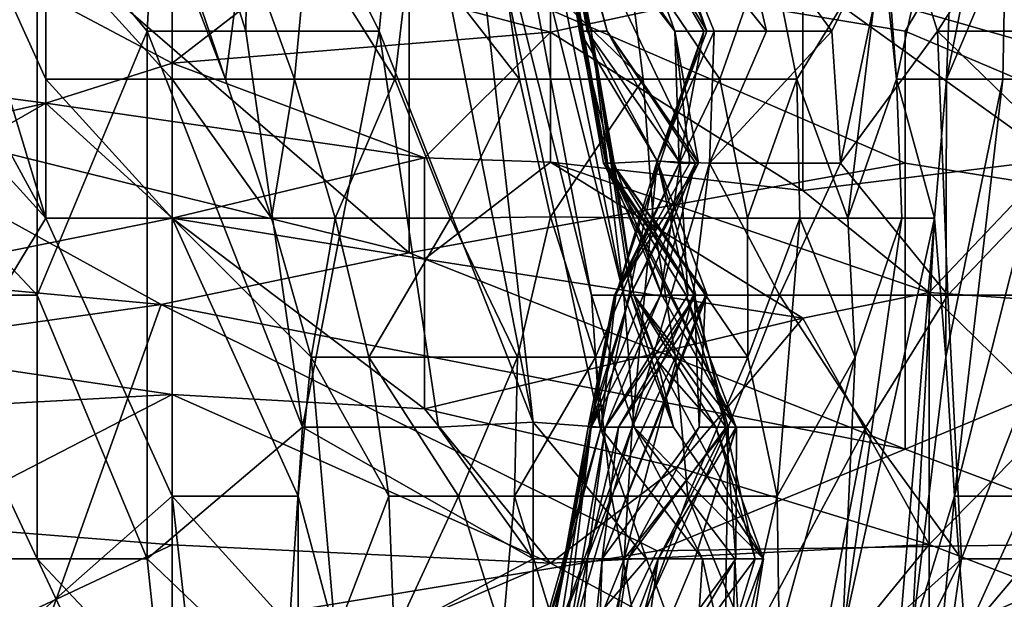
# Model space of a CAD drawing. Extents: x -0.375 to 0.375, y -0.309 to 0.309.
# Tile 203 of 226: x 0.252 to 0.269, y 0.187 to 0.197. Entities that reach past the tile are written whole.
import ezdxf

# ---------------------------------------------------------------- set-up
doc = ezdxf.new("R2010")
doc.units = 0

msp = doc.modelspace()

# ---------------------------------------------------------------- linework, layer by layer
for points in [[(0.262287, 0.194372, 0.500732), (0.26011, 0.20556, 0.491054), (0.260156, 0.20556, 0.504604)], [(0.261899, 0.19661, 0.491054), (0.260643, 0.201085, 0.473633), (0.26011, 0.20556, 0.491054)], [(0.26011, 0.20556, 0.491054), (0.262287, 0.194372, 0.500732), (0.261899, 0.19661, 0.491054)], [(0.260156, 0.20556, 0.504604), (0.260941, 0.201085, 0.52396), (0.262167, 0.194372, 0.512346)], [(0.262287, 0.194372, 0.500732), (0.260156, 0.20556, 0.504604), (0.262167, 0.194372, 0.512346)], [(0.252645, 0.19344, 0.449773), (0.24622, 0.205233, 0.449809), (0.244079, 0.202874, 0.449867)], [(0.252645, 0.19344, 0.449773), (0.250503, 0.200515, 0.44978), (0.24622, 0.205233, 0.449809)], [(0.244079, 0.179288, 0.449773), (0.252645, 0.19344, 0.449773), (0.244079, 0.202874, 0.449867)], [(0.254602, 0.201142, 0.45234), (0.254367, 0.19661, 0.450405), (0.252498, 0.198847, 0.449507)], [(0.25604, 0.19661, 0.45234), (0.254367, 0.19661, 0.450405), (0.254602, 0.201142, 0.45234)], [(0.256088, 0.201085, 0.454276), (0.25604, 0.19661, 0.45234), (0.254602, 0.201142, 0.45234)], [(0.258304, 0.19661, 0.456212), (0.25604, 0.19661, 0.45234), (0.256088, 0.201085, 0.454276)], [(0.256088, 0.201085, 0.454276), (0.258727, 0.201085, 0.460083), (0.258304, 0.19661, 0.456212)], [(0.260916, 0.18998, 0.460083), (0.258304, 0.19661, 0.456212), (0.258727, 0.201085, 0.460083)], [(0.260916, 0.18998, 0.460083), (0.258727, 0.201085, 0.460083), (0.259657, 0.201085, 0.463954)], [(0.259657, 0.201085, 0.463954), (0.260215, 0.201085, 0.467826), (0.261904, 0.192135, 0.467826)], [(0.259657, 0.201085, 0.463954), (0.261904, 0.192135, 0.467826), (0.262052, 0.189897, 0.463954)], [(0.260916, 0.18998, 0.460083), (0.259657, 0.201085, 0.463954), (0.262052, 0.189897, 0.463954)], [(0.260215, 0.201085, 0.467826), (0.260643, 0.201085, 0.473633), (0.262456, 0.192135, 0.477504)], [(0.261904, 0.192135, 0.467826), (0.260215, 0.201085, 0.467826), (0.262456, 0.192135, 0.477504)], [(0.260643, 0.201085, 0.473633), (0.261899, 0.19661, 0.491054), (0.262456, 0.192135, 0.477504)], [(0.261041, 0.201085, 0.547188), (0.261701, 0.19661, 0.53751), (0.260941, 0.201085, 0.52396)], [(0.262167, 0.194372, 0.512346), (0.260941, 0.201085, 0.52396), (0.262106, 0.194372, 0.518153)], [(0.26215, 0.194372, 0.531703), (0.260941, 0.201085, 0.52396), (0.261701, 0.19661, 0.53751)], [(0.262106, 0.194372, 0.518153), (0.260941, 0.201085, 0.52396), (0.26215, 0.194372, 0.531703)], [(0.261041, 0.201085, 0.547188), (0.261548, 0.198847, 0.566545), (0.26183, 0.19661, 0.552995)], [(0.261701, 0.19661, 0.53751), (0.261041, 0.201085, 0.547188), (0.26183, 0.19661, 0.552995)], [(0.263862, 0.19661, 0.603323), (0.262006, 0.201085, 0.603323), (0.263076, 0.198847, 0.605259)], [(0.262512, 0.198847, 0.59558), (0.262006, 0.201085, 0.603323), (0.263862, 0.19661, 0.603323)], [(0.252645, 0.195798, 0.449751), (0.252645, 0.198157, 0.449628), (0.250503, 0.200515, 0.44978)], [(0.252645, 0.19344, 0.449773), (0.252645, 0.195798, 0.449751), (0.250503, 0.200515, 0.44978)], [(0.267082, 0.195798, 0.323805), (0.266728, 0.200515, 0.319928), (0.26683, 0.198157, 0.323805)], [(0.266728, 0.200515, 0.319928), (0.267082, 0.195798, 0.323805), (0.268108, 0.200515, 0.300547)], [(0.268108, 0.200515, 0.300547), (0.267082, 0.195798, 0.323805), (0.267927, 0.195798, 0.308299)], [(0.268879, 0.200515, 0.288917), (0.268108, 0.200515, 0.300547), (0.267927, 0.195798, 0.308299)], [(0.268933, 0.198157, 0.288917), (0.268879, 0.200515, 0.288917), (0.267927, 0.195798, 0.308299)], [(0.250393, 0.200114, 0.818183), (0.248288, 0.195454, 0.81044), (0.258811, 0.19285, 0.812376)], [(0.258811, 0.198013, 0.820118), (0.250393, 0.200114, 0.818183), (0.258811, 0.19285, 0.812376)], [(0.26723, 0.19661, 0.823474), (0.269335, 0.200154, 0.829797), (0.258811, 0.198013, 0.820118)], [(0.26723, 0.19661, 0.823474), (0.275648, 0.193037, 0.82399), (0.269335, 0.200154, 0.829797)], [(0.241937, 0.198855, 0.048582), (0.252645, 0.197211, 0.048582), (0.24622, 0.196239, 0.064088)], [(0.250393, 0.194372, 0.447278), (0.246184, 0.198847, 0.447039), (0.252498, 0.198847, 0.449507)], [(0.250393, 0.194372, 0.447278), (0.252498, 0.198847, 0.449507), (0.252498, 0.192135, 0.447996)], [(0.252498, 0.192135, 0.447996), (0.252498, 0.198847, 0.449507), (0.254367, 0.19661, 0.450405)], [(0.261548, 0.198847, 0.566545), (0.261585, 0.198847, 0.572352), (0.262172, 0.19661, 0.564609)], [(0.26183, 0.19661, 0.552995), (0.261548, 0.198847, 0.566545), (0.262172, 0.19661, 0.564609)], [(0.261802, 0.198847, 0.58203), (0.263318, 0.19661, 0.583966), (0.261585, 0.198847, 0.572352)], [(0.263722, 0.194372, 0.574288), (0.261585, 0.198847, 0.572352), (0.263318, 0.19661, 0.583966)], [(0.262172, 0.19661, 0.564609), (0.261585, 0.198847, 0.572352), (0.263722, 0.194372, 0.574288)], [(0.262512, 0.198847, 0.59558), (0.263318, 0.19661, 0.583966), (0.261802, 0.198847, 0.58203)], [(0.262512, 0.198847, 0.59558), (0.263862, 0.19661, 0.603323), (0.263814, 0.19661, 0.597516)], [(0.263318, 0.19661, 0.583966), (0.262512, 0.198847, 0.59558), (0.263814, 0.19661, 0.597516)], [(0.263076, 0.198847, 0.605259), (0.264353, 0.198847, 0.616873), (0.264874, 0.19661, 0.620744)], [(0.263985, 0.19661, 0.607194), (0.263076, 0.198847, 0.605259), (0.264874, 0.19661, 0.620744)], [(0.263862, 0.19661, 0.603323), (0.263076, 0.198847, 0.605259), (0.263985, 0.19661, 0.607194)], [(0.264353, 0.198847, 0.616873), (0.267074, 0.198847, 0.634294), (0.265983, 0.19661, 0.630422)], [(0.264874, 0.19661, 0.620744), (0.264353, 0.198847, 0.616873), (0.265983, 0.19661, 0.630422)], [(0.265983, 0.19661, 0.630422), (0.267074, 0.198847, 0.634294), (0.26613, 0.194372, 0.636229)], [(0.267779, 0.19661, 0.643972), (0.26613, 0.194372, 0.636229), (0.267074, 0.198847, 0.634294)], [(0.267779, 0.19661, 0.643972), (0.267074, 0.198847, 0.634294), (0.269219, 0.198847, 0.645908)], [(0.270433, 0.19661, 0.657522), (0.267779, 0.19661, 0.643972), (0.269219, 0.198847, 0.645908)], [(0.255695, 0.195798, 0.447849), (0.254786, 0.198453, 0.447849), (0.254786, 0.198157, 0.448046)], [(0.256005, 0.198157, 0.443972), (0.254786, 0.198453, 0.447849), (0.255695, 0.195798, 0.447849)], [(0.265494, 0.197513, 0.040829), (0.269777, 0.198191, 0.036953), (0.269777, 0.196283, 0.052458)], [(0.254786, 0.195798, 0.449018), (0.254786, 0.198157, 0.448046), (0.252645, 0.198157, 0.449628)], [(0.252645, 0.195798, 0.449751), (0.254786, 0.195798, 0.449018), (0.252645, 0.198157, 0.449628)], [(0.254786, 0.195798, 0.449018), (0.255695, 0.195798, 0.447849), (0.254786, 0.198157, 0.448046)], [(0.256866, 0.195798, 0.443972), (0.256005, 0.198157, 0.443972), (0.255695, 0.195798, 0.447849)], [(0.256005, 0.198157, 0.443972), (0.256866, 0.195798, 0.443972), (0.257084, 0.198157, 0.432343)], [(0.25857, 0.195798, 0.424591), (0.257084, 0.198157, 0.432343), (0.256866, 0.195798, 0.443972)], [(0.258847, 0.198157, 0.412961), (0.257084, 0.198157, 0.432343), (0.25857, 0.195798, 0.424591)], [(0.260683, 0.195798, 0.401332), (0.258847, 0.198157, 0.412961), (0.25857, 0.195798, 0.424591)], [(0.258811, 0.198013, 0.820118), (0.258811, 0.19285, 0.812376), (0.26723, 0.194372, 0.820193)], [(0.26723, 0.19661, 0.823474), (0.258811, 0.198013, 0.820118), (0.26723, 0.194372, 0.820193)], [(0.260337, 0.198157, 0.397456), (0.258847, 0.198157, 0.412961), (0.260683, 0.195798, 0.401332)], [(0.26278, 0.195798, 0.378074), (0.260337, 0.198157, 0.397456), (0.260683, 0.195798, 0.401332)], [(0.262487, 0.198157, 0.374198), (0.260337, 0.198157, 0.397456), (0.26278, 0.195798, 0.378074)], [(0.264085, 0.195798, 0.362569), (0.262487, 0.198157, 0.374198), (0.26278, 0.195798, 0.378074)], [(0.264085, 0.195798, 0.362569), (0.264916, 0.198157, 0.347063), (0.262487, 0.198157, 0.374198)], [(0.26539, 0.195798, 0.347063), (0.264916, 0.198157, 0.347063), (0.264085, 0.195798, 0.362569)], [(0.264916, 0.198157, 0.347063), (0.26539, 0.195798, 0.347063), (0.26683, 0.198157, 0.323805)], [(0.26683, 0.198157, 0.323805), (0.26539, 0.195798, 0.347063), (0.266256, 0.19344, 0.33931)], [(0.267082, 0.195798, 0.323805), (0.26683, 0.198157, 0.323805), (0.266256, 0.19344, 0.33931)], [(0.268888, 0.195798, 0.288917), (0.268933, 0.198157, 0.288917), (0.267927, 0.195798, 0.308299)], [(0.269858, 0.195798, 0.269536), (0.268933, 0.198157, 0.288917), (0.268888, 0.195798, 0.288917)], [(0.256928, 0.197725, 0.040829), (0.261211, 0.197956, 0.036953), (0.261211, 0.196596, 0.048582)], [(0.261211, 0.197956, 0.036953), (0.265494, 0.197513, 0.040829), (0.261211, 0.196596, 0.048582)], [(0.252645, 0.197211, 0.048582), (0.256928, 0.197725, 0.040829), (0.254786, 0.19607, 0.056335)], [(0.256928, 0.197725, 0.040829), (0.261211, 0.196596, 0.048582), (0.254786, 0.19607, 0.056335)], [(0.261211, 0.196596, 0.048582), (0.265494, 0.197513, 0.040829), (0.265494, 0.19391, 0.07184)], [(0.265494, 0.197513, 0.040829), (0.269777, 0.196283, 0.052458), (0.269777, 0.194434, 0.067964)], [(0.265494, 0.197513, 0.040829), (0.269777, 0.194434, 0.067964), (0.265494, 0.19391, 0.07184)], [(0.24622, 0.196239, 0.064088), (0.252645, 0.197211, 0.048582), (0.252645, 0.195387, 0.064088)], [(0.252645, 0.197211, 0.048582), (0.254786, 0.19607, 0.056335), (0.252645, 0.195387, 0.064088)], [(0.254367, 0.19661, 0.450405), (0.254362, 0.18766, 0.448469), (0.252498, 0.192135, 0.447996)], [(0.257003, 0.189897, 0.45234), (0.254362, 0.18766, 0.448469), (0.254367, 0.19661, 0.450405)], [(0.257003, 0.189897, 0.45234), (0.254367, 0.19661, 0.450405), (0.25604, 0.19661, 0.45234)], [(0.254786, 0.19607, 0.056335), (0.261211, 0.196596, 0.048582), (0.259069, 0.194465, 0.067964)], [(0.25604, 0.19661, 0.45234), (0.258304, 0.19661, 0.456212), (0.257003, 0.189897, 0.45234)], [(0.257003, 0.189897, 0.45234), (0.258304, 0.19661, 0.456212), (0.259307, 0.189897, 0.456212)], [(0.258304, 0.19661, 0.456212), (0.260916, 0.18998, 0.460083), (0.259307, 0.189897, 0.456212)], [(0.259069, 0.194465, 0.067964), (0.261211, 0.196596, 0.048582), (0.261211, 0.194387, 0.067964)], [(0.261211, 0.196596, 0.048582), (0.265494, 0.19391, 0.07184), (0.261211, 0.194387, 0.067964)], [(0.263021, 0.194414, 0.55106), (0.261701, 0.19661, 0.53751), (0.26183, 0.19661, 0.552995)], [(0.262258, 0.194372, 0.535574), (0.261701, 0.19661, 0.53751), (0.263021, 0.194414, 0.55106)], [(0.26215, 0.194372, 0.531703), (0.261701, 0.19661, 0.53751), (0.262258, 0.194372, 0.535574)], [(0.262172, 0.19661, 0.564609), (0.263408, 0.194372, 0.558802), (0.26183, 0.19661, 0.552995)], [(0.263408, 0.194372, 0.558802), (0.263021, 0.194414, 0.55106), (0.26183, 0.19661, 0.552995)], [(0.262456, 0.192135, 0.477504), (0.261899, 0.19661, 0.491054), (0.262574, 0.192135, 0.485247)], [(0.261899, 0.19661, 0.491054), (0.262287, 0.194372, 0.500732), (0.262621, 0.192135, 0.49299)], [(0.262574, 0.192135, 0.485247), (0.261899, 0.19661, 0.491054), (0.262621, 0.192135, 0.49299)], [(0.263408, 0.194372, 0.558802), (0.262172, 0.19661, 0.564609), (0.263668, 0.194372, 0.566545)], [(0.263722, 0.194372, 0.574288), (0.263668, 0.194372, 0.566545), (0.262172, 0.19661, 0.564609)], [(0.263814, 0.19661, 0.597516), (0.263021, 0.194408, 0.605259), (0.262319, 0.192135, 0.593644)], [(0.263392, 0.194372, 0.589773), (0.263814, 0.19661, 0.597516), (0.262319, 0.192135, 0.593644)], [(0.263021, 0.194408, 0.605259), (0.263985, 0.19661, 0.607194), (0.263906, 0.194372, 0.620744)], [(0.263021, 0.194408, 0.605259), (0.263862, 0.19661, 0.603323), (0.263985, 0.19661, 0.607194)], [(0.263862, 0.19661, 0.603323), (0.263021, 0.194408, 0.605259), (0.263814, 0.19661, 0.597516)], [(0.263318, 0.19661, 0.583966), (0.263814, 0.19661, 0.597516), (0.263392, 0.194372, 0.589773)], [(0.263576, 0.194372, 0.583966), (0.263318, 0.19661, 0.583966), (0.263392, 0.194372, 0.589773)], [(0.263722, 0.194372, 0.574288), (0.263318, 0.19661, 0.583966), (0.263576, 0.194372, 0.583966)], [(0.263906, 0.194372, 0.620744), (0.264874, 0.19661, 0.620744), (0.265983, 0.19661, 0.630422)], [(0.263906, 0.194372, 0.620744), (0.265983, 0.19661, 0.630422), (0.26613, 0.194372, 0.636229)], [(0.263985, 0.19661, 0.607194), (0.264874, 0.19661, 0.620744), (0.263906, 0.194372, 0.620744)], [(0.267954, 0.192135, 0.649779), (0.26613, 0.194372, 0.636229), (0.267779, 0.19661, 0.643972)], [(0.26723, 0.19661, 0.823474), (0.26723, 0.194372, 0.820193), (0.275648, 0.193037, 0.82399)], [(0.267779, 0.19661, 0.643972), (0.270433, 0.19661, 0.657522), (0.270086, 0.194372, 0.657522)], [(0.267954, 0.192135, 0.649779), (0.267779, 0.19661, 0.643972), (0.270086, 0.194372, 0.657522)], [(0.24622, 0.196239, 0.064088), (0.252645, 0.195387, 0.064088), (0.24622, 0.193942, 0.083469)], [(0.254786, 0.19607, 0.056335), (0.259069, 0.194465, 0.067964), (0.252645, 0.195387, 0.064088)], [(0.254786, 0.19344, 0.449497), (0.254786, 0.195798, 0.449018), (0.252645, 0.195798, 0.449751)], [(0.252645, 0.19344, 0.449773), (0.254786, 0.19344, 0.449497), (0.252645, 0.195798, 0.449751)], [(0.254786, 0.19344, 0.449497), (0.256472, 0.19344, 0.447849), (0.254786, 0.195798, 0.449018)], [(0.256472, 0.19344, 0.447849), (0.255695, 0.195798, 0.447849), (0.254786, 0.195798, 0.449018)], [(0.256866, 0.195798, 0.443972), (0.255695, 0.195798, 0.447849), (0.256472, 0.19344, 0.447849)], [(0.256866, 0.195798, 0.443972), (0.256472, 0.19344, 0.447849), (0.257556, 0.19344, 0.443972)], [(0.25857, 0.195798, 0.424591), (0.256866, 0.195798, 0.443972), (0.257556, 0.19344, 0.443972)], [(0.25951, 0.19344, 0.420714), (0.25857, 0.195798, 0.424591), (0.257556, 0.19344, 0.443972)], [(0.260683, 0.195798, 0.401332), (0.25857, 0.195798, 0.424591), (0.25951, 0.19344, 0.420714)], [(0.261211, 0.19346, 0.401332), (0.260683, 0.195798, 0.401332), (0.25951, 0.19344, 0.420714)], [(0.26278, 0.195798, 0.378074), (0.260683, 0.195798, 0.401332), (0.261211, 0.19346, 0.401332)], [(0.262954, 0.19344, 0.38195), (0.26278, 0.195798, 0.378074), (0.261211, 0.19346, 0.401332)], [(0.264085, 0.195798, 0.362569), (0.26278, 0.195798, 0.378074), (0.262954, 0.19344, 0.38195)], [(0.26455, 0.19344, 0.362569), (0.264085, 0.195798, 0.362569), (0.262954, 0.19344, 0.38195)], [(0.26539, 0.195798, 0.347063), (0.264085, 0.195798, 0.362569), (0.26455, 0.19344, 0.362569)], [(0.265443, 0.19344, 0.350939), (0.26539, 0.195798, 0.347063), (0.26455, 0.19344, 0.362569)], [(0.26539, 0.195798, 0.347063), (0.265443, 0.19344, 0.350939), (0.266256, 0.19344, 0.33931)], [(0.267173, 0.19344, 0.323805), (0.267082, 0.195798, 0.323805), (0.266256, 0.19344, 0.33931)], [(0.267927, 0.195798, 0.308299), (0.267082, 0.195798, 0.323805), (0.267726, 0.19344, 0.312176)], [(0.267726, 0.19344, 0.312176), (0.267082, 0.195798, 0.323805), (0.267173, 0.19344, 0.323805)], [(0.267921, 0.191081, 0.304423), (0.267927, 0.195798, 0.308299), (0.267726, 0.19344, 0.312176)], [(0.268888, 0.195798, 0.288917), (0.267927, 0.195798, 0.308299), (0.267921, 0.191081, 0.304423)], [(0.268065, 0.188723, 0.29667), (0.268888, 0.195798, 0.288917), (0.267921, 0.191081, 0.304423)], [(0.269858, 0.195798, 0.269536), (0.268888, 0.195798, 0.288917), (0.268065, 0.188723, 0.29667)], [(0.269322, 0.188723, 0.269536), (0.269858, 0.195798, 0.269536), (0.268065, 0.188723, 0.29667)], [(0.23987, 0.193351, 0.802697), (0.254602, 0.191975, 0.808504), (0.248288, 0.195454, 0.81044)], [(0.24622, 0.193942, 0.083469), (0.252645, 0.195387, 0.064088), (0.24622, 0.191708, 0.102851)], [(0.24622, 0.191708, 0.102851), (0.252645, 0.195387, 0.064088), (0.254786, 0.19344, 0.079506)], [(0.258811, 0.19285, 0.812376), (0.248288, 0.195454, 0.81044), (0.254602, 0.191975, 0.808504)], [(0.252645, 0.195387, 0.064088), (0.259069, 0.194465, 0.067964), (0.254786, 0.19344, 0.079506)], [(0.250393, 0.192135, 0.44689), (0.250393, 0.194372, 0.447278), (0.252498, 0.192135, 0.447996)], [(0.259069, 0.194465, 0.067964), (0.259069, 0.192743, 0.083469), (0.254786, 0.19344, 0.079506)], [(0.26723, 0.194372, 0.820193), (0.258811, 0.19285, 0.812376), (0.26723, 0.189524, 0.812376)], [(0.259069, 0.194465, 0.067964), (0.261211, 0.194387, 0.067964), (0.259069, 0.192743, 0.083469)], [(0.259069, 0.192743, 0.083469), (0.261211, 0.194387, 0.067964), (0.265494, 0.191742, 0.091222)], [(0.261211, 0.194387, 0.067964), (0.267635, 0.192181, 0.087346), (0.265494, 0.191742, 0.091222)], [(0.267635, 0.192181, 0.087346), (0.261211, 0.194387, 0.067964), (0.265494, 0.19391, 0.07184)], [(0.263668, 0.194372, 0.566545), (0.26256, 0.192135, 0.572352), (0.2619, 0.189897, 0.568481)], [(0.263074, 0.192135, 0.564609), (0.263668, 0.194372, 0.566545), (0.2619, 0.189897, 0.568481)], [(0.262069, 0.189897, 0.601387), (0.263021, 0.194408, 0.605259), (0.262593, 0.189897, 0.613001)], [(0.262319, 0.192135, 0.593644), (0.263021, 0.194408, 0.605259), (0.262069, 0.189897, 0.601387)], [(0.26215, 0.194372, 0.531703), (0.263655, 0.192135, 0.527832), (0.262106, 0.194372, 0.518153)], [(0.262106, 0.194372, 0.518153), (0.264361, 0.189897, 0.514282), (0.262167, 0.194372, 0.512346)], [(0.263509, 0.192135, 0.520089), (0.262106, 0.194372, 0.518153), (0.263655, 0.192135, 0.527832)], [(0.264361, 0.189897, 0.514282), (0.262106, 0.194372, 0.518153), (0.263509, 0.192135, 0.520089)], [(0.262258, 0.194372, 0.535574), (0.263655, 0.192135, 0.527832), (0.26215, 0.194372, 0.531703)], [(0.264361, 0.189897, 0.514282), (0.263099, 0.192135, 0.508475), (0.262167, 0.194372, 0.512346)], [(0.263099, 0.192135, 0.508475), (0.262287, 0.194372, 0.500732), (0.262167, 0.194372, 0.512346)], [(0.263021, 0.194414, 0.55106), (0.26387, 0.192135, 0.541381), (0.262258, 0.194372, 0.535574)], [(0.263841, 0.192135, 0.53751), (0.262258, 0.194372, 0.535574), (0.26387, 0.192135, 0.541381)], [(0.263655, 0.192135, 0.527832), (0.262258, 0.194372, 0.535574), (0.263841, 0.192135, 0.53751)], [(0.262621, 0.192135, 0.49299), (0.262287, 0.194372, 0.500732), (0.263099, 0.192135, 0.508475)], [(0.263576, 0.194372, 0.583966), (0.263392, 0.194372, 0.589773), (0.262293, 0.192135, 0.58203)], [(0.262293, 0.192135, 0.58203), (0.263392, 0.194372, 0.589773), (0.262319, 0.192135, 0.593644)], [(0.263722, 0.194372, 0.574288), (0.263576, 0.194372, 0.583966), (0.262293, 0.192135, 0.58203)], [(0.26256, 0.192135, 0.572352), (0.263722, 0.194372, 0.574288), (0.262293, 0.192135, 0.58203)], [(0.263668, 0.194372, 0.566545), (0.263722, 0.194372, 0.574288), (0.26256, 0.192135, 0.572352)], [(0.263906, 0.194372, 0.620744), (0.262593, 0.189897, 0.613001), (0.263021, 0.194408, 0.605259)], [(0.263906, 0.194372, 0.620744), (0.263629, 0.192135, 0.620744), (0.262593, 0.189897, 0.613001)], [(0.263021, 0.194414, 0.55106), (0.263408, 0.194372, 0.558802), (0.263541, 0.192135, 0.556867)], [(0.263677, 0.192135, 0.552995), (0.263021, 0.194414, 0.55106), (0.263541, 0.192135, 0.556867)], [(0.26387, 0.192135, 0.541381), (0.263021, 0.194414, 0.55106), (0.263677, 0.192135, 0.552995)], [(0.263408, 0.194372, 0.558802), (0.263668, 0.194372, 0.566545), (0.263074, 0.192135, 0.564609)], [(0.263541, 0.192135, 0.556867), (0.263408, 0.194372, 0.558802), (0.263074, 0.192135, 0.564609)], [(0.263629, 0.192135, 0.620744), (0.263906, 0.194372, 0.620744), (0.265096, 0.192135, 0.632358)], [(0.263906, 0.194372, 0.620744), (0.26613, 0.194372, 0.636229), (0.265096, 0.192135, 0.632358)], [(0.26613, 0.194372, 0.636229), (0.267954, 0.192135, 0.649779), (0.265096, 0.192135, 0.632358)], [(0.265494, 0.19391, 0.07184), (0.269777, 0.194434, 0.067964), (0.267635, 0.192181, 0.087346)], [(0.275648, 0.193037, 0.82399), (0.26723, 0.194372, 0.820193), (0.26723, 0.189524, 0.812376)], [(0.267635, 0.192181, 0.087346), (0.269777, 0.194434, 0.067964), (0.271919, 0.191876, 0.091222)], [(0.269925, 0.192135, 0.659457), (0.267954, 0.192135, 0.649779), (0.270086, 0.194372, 0.657522)], [(0.254602, 0.191975, 0.808504), (0.23987, 0.193351, 0.802697), (0.23987, 0.189908, 0.79689)], [(0.254786, 0.188723, 0.449714), (0.252645, 0.19344, 0.449773), (0.244079, 0.179288, 0.449773)], [(0.24622, 0.191708, 0.102851), (0.254786, 0.19344, 0.079506), (0.254786, 0.190448, 0.106728)], [(0.254786, 0.188723, 0.449714), (0.254786, 0.19344, 0.449497), (0.252645, 0.19344, 0.449773)], [(0.254786, 0.19344, 0.079506), (0.259069, 0.192743, 0.083469), (0.259069, 0.190206, 0.106728)], [(0.257146, 0.191081, 0.447849), (0.256472, 0.19344, 0.447849), (0.254786, 0.19344, 0.449497)], [(0.254786, 0.190448, 0.106728), (0.254786, 0.19344, 0.079506), (0.259069, 0.190206, 0.106728)], [(0.256928, 0.188723, 0.448691), (0.257146, 0.191081, 0.447849), (0.254786, 0.19344, 0.449497)], [(0.254786, 0.188723, 0.449714), (0.256928, 0.188723, 0.448691), (0.254786, 0.19344, 0.449497)], [(0.256472, 0.19344, 0.447849), (0.257146, 0.191081, 0.447849), (0.257556, 0.19344, 0.443972)], [(0.257556, 0.19344, 0.443972), (0.257146, 0.191081, 0.447849), (0.258129, 0.191081, 0.443972)], [(0.25951, 0.19344, 0.420714), (0.257556, 0.19344, 0.443972), (0.258129, 0.191081, 0.443972)], [(0.260649, 0.191081, 0.412961), (0.25951, 0.19344, 0.420714), (0.258129, 0.191081, 0.443972)], [(0.261211, 0.19346, 0.401332), (0.25951, 0.19344, 0.420714), (0.260649, 0.191081, 0.412961)], [(0.261211, 0.19346, 0.401332), (0.260649, 0.191081, 0.412961), (0.261973, 0.191081, 0.397456)], [(0.262954, 0.19344, 0.38195), (0.261211, 0.19346, 0.401332), (0.261973, 0.191081, 0.397456)], [(0.263329, 0.191081, 0.38195), (0.262954, 0.19344, 0.38195), (0.261973, 0.191081, 0.397456)], [(0.26455, 0.19344, 0.362569), (0.262954, 0.19344, 0.38195), (0.264561, 0.191081, 0.366445)], [(0.264561, 0.191081, 0.366445), (0.262954, 0.19344, 0.38195), (0.263329, 0.191081, 0.38195)], [(0.265443, 0.19344, 0.350939), (0.26455, 0.19344, 0.362569), (0.264561, 0.191081, 0.366445)], [(0.265443, 0.19344, 0.350939), (0.264561, 0.191081, 0.366445), (0.265054, 0.188723, 0.362569)], [(0.265443, 0.19344, 0.350939), (0.265054, 0.188723, 0.362569), (0.266377, 0.191081, 0.33931)], [(0.266256, 0.19344, 0.33931), (0.265443, 0.19344, 0.350939), (0.266377, 0.191081, 0.33931)], [(0.266165, 0.186364, 0.343187), (0.267173, 0.19344, 0.323805), (0.266377, 0.191081, 0.33931)], [(0.267726, 0.19344, 0.312176), (0.267173, 0.19344, 0.323805), (0.266165, 0.186364, 0.343187)], [(0.267726, 0.19344, 0.312176), (0.266165, 0.186364, 0.343187), (0.266738, 0.181647, 0.323805)], [(0.267173, 0.19344, 0.323805), (0.266256, 0.19344, 0.33931), (0.266377, 0.191081, 0.33931)], [(0.267344, 0.186364, 0.312176), (0.267726, 0.19344, 0.312176), (0.266738, 0.181647, 0.323805)], [(0.267344, 0.186364, 0.312176), (0.267921, 0.191081, 0.304423), (0.267726, 0.19344, 0.312176)], [(0.26723, 0.189524, 0.812376), (0.271439, 0.187932, 0.812376), (0.275648, 0.193037, 0.82399)], [(0.26723, 0.189524, 0.812376), (0.258811, 0.19285, 0.812376), (0.254602, 0.191975, 0.808504)], [(0.259069, 0.192743, 0.083469), (0.265494, 0.191742, 0.091222), (0.259069, 0.190206, 0.106728)], [(0.265494, 0.191742, 0.091222), (0.267635, 0.192181, 0.087346), (0.267635, 0.187904, 0.12611)], [(0.267635, 0.192181, 0.087346), (0.271919, 0.191876, 0.091222), (0.269777, 0.190079, 0.106728)], [(0.267635, 0.187904, 0.12611), (0.267635, 0.192181, 0.087346), (0.269777, 0.190079, 0.106728)], [(0.250393, 0.192135, 0.44689), (0.252498, 0.18766, 0.44737), (0.248288, 0.18766, 0.445861)], [(0.250393, 0.192135, 0.44689), (0.252498, 0.192135, 0.447996), (0.252498, 0.18766, 0.44737)], [(0.252498, 0.18766, 0.44737), (0.252498, 0.192135, 0.447996), (0.254362, 0.18766, 0.448469)], [(0.261847, 0.189897, 0.576223), (0.262293, 0.192135, 0.58203), (0.26148, 0.18766, 0.593644)], [(0.262293, 0.192135, 0.58203), (0.262319, 0.192135, 0.593644), (0.26148, 0.18766, 0.593644)], [(0.262319, 0.192135, 0.593644), (0.262069, 0.189897, 0.601387), (0.26148, 0.18766, 0.593644)], [(0.26256, 0.192135, 0.572352), (0.262293, 0.192135, 0.58203), (0.261847, 0.189897, 0.576223)], [(0.2619, 0.189897, 0.568481), (0.26256, 0.192135, 0.572352), (0.261847, 0.189897, 0.576223)], [(0.26214, 0.189897, 0.554931), (0.263074, 0.192135, 0.564609), (0.2619, 0.189897, 0.568481)], [(0.262631, 0.189897, 0.467826), (0.261904, 0.192135, 0.467826), (0.262456, 0.192135, 0.477504)], [(0.262052, 0.189897, 0.463954), (0.261904, 0.192135, 0.467826), (0.262631, 0.189897, 0.467826)], [(0.26387, 0.192135, 0.541381), (0.262365, 0.189897, 0.547188), (0.262084, 0.18766, 0.53751)], [(0.263841, 0.192135, 0.53751), (0.262084, 0.18766, 0.53751), (0.263734, 0.189897, 0.529767)], [(0.26387, 0.192135, 0.541381), (0.262084, 0.18766, 0.53751), (0.263841, 0.192135, 0.53751)], [(0.263541, 0.192135, 0.556867), (0.263074, 0.192135, 0.564609), (0.26214, 0.189897, 0.554931)], [(0.262365, 0.189897, 0.547188), (0.263677, 0.192135, 0.552995), (0.26214, 0.189897, 0.554931)], [(0.263541, 0.192135, 0.556867), (0.26214, 0.189897, 0.554931), (0.263677, 0.192135, 0.552995)], [(0.263677, 0.192135, 0.552995), (0.262365, 0.189897, 0.547188), (0.26387, 0.192135, 0.541381)], [(0.262574, 0.192135, 0.485247), (0.263297, 0.189897, 0.477504), (0.262456, 0.192135, 0.477504)], [(0.263297, 0.189897, 0.477504), (0.262631, 0.189897, 0.467826), (0.262456, 0.192135, 0.477504)], [(0.262593, 0.189897, 0.613001), (0.263629, 0.192135, 0.620744), (0.262462, 0.18766, 0.620744)], [(0.262462, 0.18766, 0.620744), (0.263629, 0.192135, 0.620744), (0.264223, 0.189897, 0.630422)], [(0.262621, 0.192135, 0.49299), (0.263021, 0.191026, 0.485247), (0.262574, 0.192135, 0.485247)], [(0.263021, 0.191026, 0.485247), (0.263297, 0.189897, 0.477504), (0.262574, 0.192135, 0.485247)], [(0.264183, 0.189897, 0.496861), (0.262621, 0.192135, 0.49299), (0.264364, 0.189897, 0.502668)], [(0.262621, 0.192135, 0.49299), (0.263099, 0.192135, 0.508475), (0.264364, 0.189897, 0.502668)], [(0.264015, 0.189897, 0.49299), (0.262621, 0.192135, 0.49299), (0.264183, 0.189897, 0.496861)], [(0.263021, 0.191026, 0.485247), (0.262621, 0.192135, 0.49299), (0.264015, 0.189897, 0.49299)], [(0.264364, 0.189897, 0.502668), (0.263099, 0.192135, 0.508475), (0.264361, 0.189897, 0.514282)], [(0.263509, 0.192135, 0.520089), (0.263655, 0.192135, 0.527832), (0.264189, 0.189897, 0.520089)], [(0.264361, 0.189897, 0.514282), (0.263509, 0.192135, 0.520089), (0.264189, 0.189897, 0.520089)], [(0.263629, 0.192135, 0.620744), (0.265096, 0.192135, 0.632358), (0.264223, 0.189897, 0.630422)], [(0.263655, 0.192135, 0.527832), (0.263841, 0.192135, 0.53751), (0.263734, 0.189897, 0.529767)], [(0.264189, 0.189897, 0.520089), (0.263655, 0.192135, 0.527832), (0.263734, 0.189897, 0.529767)], [(0.266562, 0.189897, 0.645908), (0.264223, 0.189897, 0.630422), (0.265096, 0.192135, 0.632358)], [(0.267954, 0.192135, 0.649779), (0.266562, 0.189897, 0.645908), (0.265096, 0.192135, 0.632358)], [(0.267954, 0.192135, 0.649779), (0.268185, 0.18766, 0.659457), (0.266562, 0.189897, 0.645908)], [(0.267954, 0.192135, 0.649779), (0.269925, 0.192135, 0.659457), (0.268185, 0.18766, 0.659457)], [(0.268185, 0.18766, 0.659457), (0.269925, 0.192135, 0.659457), (0.270252, 0.18766, 0.669136)], [(0.254602, 0.191975, 0.808504), (0.23987, 0.189908, 0.79689), (0.252498, 0.186067, 0.79689)], [(0.252498, 0.186067, 0.79689), (0.263021, 0.187797, 0.806569), (0.254602, 0.191975, 0.808504)], [(0.26723, 0.189524, 0.812376), (0.254602, 0.191975, 0.808504), (0.263021, 0.187797, 0.806569)], [(0.24622, 0.191708, 0.102851), (0.254786, 0.190448, 0.106728), (0.24622, 0.189978, 0.118357)], [(0.259069, 0.190206, 0.106728), (0.265494, 0.191742, 0.091222), (0.263352, 0.189219, 0.11448)], [(0.265494, 0.191742, 0.091222), (0.267635, 0.187904, 0.12611), (0.263352, 0.189219, 0.11448)], [(0.257558, 0.186364, 0.447849), (0.257146, 0.191081, 0.447849), (0.256928, 0.188723, 0.448691)], [(0.258468, 0.188723, 0.443972), (0.258129, 0.191081, 0.443972), (0.257146, 0.191081, 0.447849)], [(0.258468, 0.188723, 0.443972), (0.257146, 0.191081, 0.447849), (0.257558, 0.186364, 0.447849)], [(0.260649, 0.191081, 0.412961), (0.258129, 0.191081, 0.443972), (0.259646, 0.188723, 0.428467)], [(0.258129, 0.191081, 0.443972), (0.258468, 0.188723, 0.443972), (0.259646, 0.188723, 0.428467)], [(0.260601, 0.188723, 0.416838), (0.260649, 0.191081, 0.412961), (0.259646, 0.188723, 0.428467)], [(0.260649, 0.191081, 0.412961), (0.260601, 0.188723, 0.416838), (0.261973, 0.191081, 0.397456)], [(0.262246, 0.188723, 0.397456), (0.261973, 0.191081, 0.397456), (0.260601, 0.188723, 0.416838)], [(0.263329, 0.191081, 0.38195), (0.261973, 0.191081, 0.397456), (0.262246, 0.188723, 0.397456)], [(0.263538, 0.188723, 0.38195), (0.263329, 0.191081, 0.38195), (0.262246, 0.188723, 0.397456)], [(0.264824, 0.18766, 0.487183), (0.263021, 0.191026, 0.485247), (0.264015, 0.189897, 0.49299)], [(0.264824, 0.18766, 0.487183), (0.263297, 0.189897, 0.477504), (0.263021, 0.191026, 0.485247)], [(0.264561, 0.191081, 0.366445), (0.263329, 0.191081, 0.38195), (0.263538, 0.188723, 0.38195)], [(0.265054, 0.188723, 0.362569), (0.264561, 0.191081, 0.366445), (0.263538, 0.188723, 0.38195)], [(0.266377, 0.191081, 0.33931), (0.265054, 0.188723, 0.362569), (0.265091, 0.186364, 0.362569)], [(0.266165, 0.186364, 0.343187), (0.266377, 0.191081, 0.33931), (0.265091, 0.186364, 0.362569)], [(0.267344, 0.186364, 0.312176), (0.268065, 0.188723, 0.29667), (0.267921, 0.191081, 0.304423)], [(0.24622, 0.189978, 0.118357), (0.254786, 0.190448, 0.106728), (0.250503, 0.188237, 0.129986)], [(0.254786, 0.190448, 0.106728), (0.254786, 0.187901, 0.129986), (0.250503, 0.188237, 0.129986)], [(0.254786, 0.190448, 0.106728), (0.259069, 0.190206, 0.106728), (0.261211, 0.18759, 0.129986)], [(0.254786, 0.190448, 0.106728), (0.261211, 0.18759, 0.129986), (0.254786, 0.187901, 0.129986)], [(0.259069, 0.190206, 0.106728), (0.263352, 0.189219, 0.11448), (0.261211, 0.18759, 0.129986)], [(0.267635, 0.187904, 0.12611), (0.269777, 0.190079, 0.106728), (0.271919, 0.186264, 0.141615)], [(0.252498, 0.186067, 0.79689), (0.23987, 0.189908, 0.79689), (0.244079, 0.185682, 0.791083)], [(0.256707, 0.185422, 0.448272), (0.254362, 0.18766, 0.448469), (0.257003, 0.189897, 0.45234)], [(0.256707, 0.185422, 0.448272), (0.257003, 0.189897, 0.45234), (0.260916, 0.18766, 0.456002)], [(0.260916, 0.18766, 0.456002), (0.257003, 0.189897, 0.45234), (0.259307, 0.189897, 0.456212)], [(0.260916, 0.18998, 0.460083), (0.260916, 0.18766, 0.456002), (0.259307, 0.189897, 0.456212)], [(0.260158, 0.183185, 0.603323), (0.262069, 0.189897, 0.601387), (0.262593, 0.189897, 0.613001)], [(0.262069, 0.189897, 0.601387), (0.260158, 0.183185, 0.603323), (0.26148, 0.18766, 0.593644)], [(0.260659, 0.183185, 0.618808), (0.260158, 0.183185, 0.603323), (0.262593, 0.189897, 0.613001)], [(0.262593, 0.189897, 0.613001), (0.262462, 0.18766, 0.620744), (0.260659, 0.183185, 0.618808)], [(0.260856, 0.183185, 0.570416), (0.2619, 0.189897, 0.568481), (0.261038, 0.185422, 0.58203)], [(0.261358, 0.185422, 0.564609), (0.2619, 0.189897, 0.568481), (0.260856, 0.183185, 0.570416)], [(0.262837, 0.18766, 0.460083), (0.260916, 0.18998, 0.460083), (0.262052, 0.189897, 0.463954)], [(0.260916, 0.18766, 0.456002), (0.260916, 0.18998, 0.460083), (0.262837, 0.18766, 0.460083)], [(0.261847, 0.189897, 0.576223), (0.26148, 0.18766, 0.593644), (0.261038, 0.185422, 0.58203)], [(0.2619, 0.189897, 0.568481), (0.261847, 0.189897, 0.576223), (0.261038, 0.185422, 0.58203)], [(0.26214, 0.189897, 0.554931), (0.2619, 0.189897, 0.568481), (0.261358, 0.185422, 0.564609)], [(0.261836, 0.18766, 0.549124), (0.26214, 0.189897, 0.554931), (0.261358, 0.185422, 0.564609)], [(0.262365, 0.189897, 0.547188), (0.26214, 0.189897, 0.554931), (0.261836, 0.18766, 0.549124)], [(0.262084, 0.18766, 0.53751), (0.262365, 0.189897, 0.547188), (0.261836, 0.18766, 0.549124)], [(0.262631, 0.189897, 0.467826), (0.26379, 0.18766, 0.463954), (0.262052, 0.189897, 0.463954)], [(0.262837, 0.18766, 0.460083), (0.262052, 0.189897, 0.463954), (0.26379, 0.18766, 0.463954)], [(0.262084, 0.18766, 0.53751), (0.262525, 0.18766, 0.525896), (0.263734, 0.189897, 0.529767)], [(0.264223, 0.189897, 0.630422), (0.262192, 0.185422, 0.626551), (0.262462, 0.18766, 0.620744)], [(0.264161, 0.185422, 0.642036), (0.262192, 0.185422, 0.626551), (0.264223, 0.189897, 0.630422)], [(0.263036, 0.18766, 0.518153), (0.264189, 0.189897, 0.520089), (0.262525, 0.18766, 0.525896)], [(0.263734, 0.189897, 0.529767), (0.262525, 0.18766, 0.525896), (0.264189, 0.189897, 0.520089)], [(0.262631, 0.189897, 0.467826), (0.263297, 0.189897, 0.477504), (0.264823, 0.18766, 0.477504)], [(0.26434, 0.18766, 0.467826), (0.262631, 0.189897, 0.467826), (0.264823, 0.18766, 0.477504)], [(0.26379, 0.18766, 0.463954), (0.262631, 0.189897, 0.467826), (0.26434, 0.18766, 0.467826)], [(0.264361, 0.189897, 0.514282), (0.264189, 0.189897, 0.520089), (0.263036, 0.18766, 0.518153)], [(0.263657, 0.18766, 0.510411), (0.264361, 0.189897, 0.514282), (0.263036, 0.18766, 0.518153)], [(0.264823, 0.18766, 0.477504), (0.263297, 0.189897, 0.477504), (0.264824, 0.18766, 0.487183)], [(0.264364, 0.189897, 0.502668), (0.264361, 0.189897, 0.514282), (0.263657, 0.18766, 0.510411)], [(0.264354, 0.18766, 0.500732), (0.264364, 0.189897, 0.502668), (0.263657, 0.18766, 0.510411)], [(0.264015, 0.189897, 0.49299), (0.264183, 0.189897, 0.496861), (0.264685, 0.18766, 0.49299)], [(0.264824, 0.18766, 0.487183), (0.264015, 0.189897, 0.49299), (0.264685, 0.18766, 0.49299)], [(0.264161, 0.185422, 0.642036), (0.266562, 0.189897, 0.645908), (0.265696, 0.185422, 0.651715)], [(0.264223, 0.189897, 0.630422), (0.266562, 0.189897, 0.645908), (0.264161, 0.185422, 0.642036)], [(0.264183, 0.189897, 0.496861), (0.264364, 0.189897, 0.502668), (0.264354, 0.18766, 0.500732)], [(0.264685, 0.18766, 0.49299), (0.264183, 0.189897, 0.496861), (0.264354, 0.18766, 0.500732)], [(0.266562, 0.189897, 0.645908), (0.268185, 0.18766, 0.659457), (0.265696, 0.185422, 0.651715)], [(0.263021, 0.187797, 0.806569), (0.271439, 0.187932, 0.812376), (0.26723, 0.189524, 0.812376)], [(0.263352, 0.189219, 0.11448), (0.267635, 0.187904, 0.12611), (0.261211, 0.18759, 0.129986)], [(0.254786, 0.169854, 0.449674), (0.254786, 0.188723, 0.449714), (0.244079, 0.179288, 0.449773)], [(0.256928, 0.186364, 0.448845), (0.256928, 0.188723, 0.448691), (0.254786, 0.188723, 0.449714)], [(0.256928, 0.169854, 0.448932), (0.256928, 0.186364, 0.448845), (0.254786, 0.188723, 0.449714)], [(0.254786, 0.169854, 0.449674), (0.256928, 0.169854, 0.448932), (0.254786, 0.188723, 0.449714)], [(0.256928, 0.186364, 0.448845), (0.257558, 0.186364, 0.447849), (0.256928, 0.188723, 0.448691)], [(0.258554, 0.186364, 0.443972), (0.258468, 0.188723, 0.443972), (0.257558, 0.186364, 0.447849)], [(0.259646, 0.188723, 0.428467), (0.258468, 0.188723, 0.443972), (0.258554, 0.186364, 0.443972)], [(0.260392, 0.186364, 0.420714), (0.259646, 0.188723, 0.428467), (0.258554, 0.186364, 0.443972)], [(0.260601, 0.188723, 0.416838), (0.259646, 0.188723, 0.428467), (0.260392, 0.186364, 0.420714)], [(0.261325, 0.186364, 0.409085), (0.260601, 0.188723, 0.416838), (0.260392, 0.186364, 0.420714)], [(0.262246, 0.188723, 0.397456), (0.260601, 0.188723, 0.416838), (0.261325, 0.186364, 0.409085)], [(0.262675, 0.186364, 0.39358), (0.262246, 0.188723, 0.397456), (0.261325, 0.186364, 0.409085)], [(0.263538, 0.188723, 0.38195), (0.262246, 0.188723, 0.397456), (0.262675, 0.186364, 0.39358)], [(0.264515, 0.186364, 0.370321), (0.263538, 0.188723, 0.38195), (0.262675, 0.186364, 0.39358)], [(0.265054, 0.188723, 0.362569), (0.263538, 0.188723, 0.38195), (0.264515, 0.186364, 0.370321)], [(0.265091, 0.186364, 0.362569), (0.265054, 0.188723, 0.362569), (0.264515, 0.186364, 0.370321)], [(0.267628, 0.184005, 0.300547), (0.268065, 0.188723, 0.29667), (0.267344, 0.186364, 0.312176)], [(0.268065, 0.188723, 0.29667), (0.267628, 0.184005, 0.300547), (0.268244, 0.186364, 0.288917)], [(0.269322, 0.188723, 0.269536), (0.268065, 0.188723, 0.29667), (0.268244, 0.186364, 0.288917)], [(0.270243, 0.188723, 0.250154), (0.269322, 0.188723, 0.269536), (0.268244, 0.186364, 0.288917)], [(0.270243, 0.188723, 0.250154), (0.268244, 0.186364, 0.288917), (0.270116, 0.186364, 0.250154)], [(0.250503, 0.188237, 0.129986), (0.254786, 0.187901, 0.129986), (0.248362, 0.184885, 0.160997)], [(0.248362, 0.184885, 0.160997), (0.254786, 0.187901, 0.129986), (0.254786, 0.184845, 0.157121)], [(0.254786, 0.187901, 0.129986), (0.261211, 0.18759, 0.129986), (0.254786, 0.184845, 0.157121)], [(0.271439, 0.187932, 0.812376), (0.263021, 0.187797, 0.806569), (0.260916, 0.183409, 0.79689)], [(0.273544, 0.18319, 0.804633), (0.271439, 0.187932, 0.812376), (0.260916, 0.183409, 0.79689)], [(0.261211, 0.18759, 0.129986), (0.267635, 0.187904, 0.12611), (0.265494, 0.185283, 0.149368)], [(0.267635, 0.187904, 0.12611), (0.267635, 0.184804, 0.153244), (0.265494, 0.185283, 0.149368)], [(0.267635, 0.187904, 0.12611), (0.271919, 0.186264, 0.141615), (0.267635, 0.184804, 0.153244)], [(0.252498, 0.18766, 0.44737), (0.254602, 0.183185, 0.446955), (0.248288, 0.18766, 0.445861)], [(0.248288, 0.183185, 0.445414), (0.248288, 0.18766, 0.445861), (0.254602, 0.183185, 0.446955)], [(0.263021, 0.187797, 0.806569), (0.252498, 0.186067, 0.79689), (0.260916, 0.183409, 0.79689)], [(0.252498, 0.18766, 0.44737), (0.254602, 0.185422, 0.44704), (0.254602, 0.183185, 0.446955)], [(0.254362, 0.18766, 0.448469), (0.254602, 0.185422, 0.44704), (0.252498, 0.18766, 0.44737)], [(0.254362, 0.18766, 0.448469), (0.256707, 0.185422, 0.448272), (0.254602, 0.185422, 0.44704)], [(0.256707, 0.185422, 0.448272), (0.260916, 0.18766, 0.456002), (0.260916, 0.185422, 0.454484)], [(0.260158, 0.183185, 0.603323), (0.260259, 0.183185, 0.589773), (0.26148, 0.18766, 0.593644)], [(0.261038, 0.185422, 0.58203), (0.26148, 0.18766, 0.593644), (0.260259, 0.183185, 0.589773)], [(0.260659, 0.183185, 0.618808), (0.262462, 0.18766, 0.620744), (0.262192, 0.185422, 0.626551)], [(0.263649, 0.185422, 0.462019), (0.260916, 0.185422, 0.454484), (0.262837, 0.18766, 0.460083)], [(0.260916, 0.18766, 0.456002), (0.262837, 0.18766, 0.460083), (0.260916, 0.185422, 0.454484)], [(0.261399, 0.180948, 0.543317), (0.261836, 0.18766, 0.549124), (0.261358, 0.185422, 0.564609)], [(0.262084, 0.18766, 0.53751), (0.261836, 0.18766, 0.549124), (0.261399, 0.180948, 0.543317)], [(0.262008, 0.185422, 0.531703), (0.262084, 0.18766, 0.53751), (0.261399, 0.180948, 0.543317)], [(0.262525, 0.18766, 0.525896), (0.262084, 0.18766, 0.53751), (0.262008, 0.185422, 0.531703)], [(0.262196, 0.185422, 0.52396), (0.262525, 0.18766, 0.525896), (0.262008, 0.185422, 0.531703)], [(0.263036, 0.18766, 0.518153), (0.262525, 0.18766, 0.525896), (0.262196, 0.185422, 0.52396)], [(0.263036, 0.18766, 0.518153), (0.262196, 0.185422, 0.52396), (0.262455, 0.185422, 0.516218)], [(0.262717, 0.185422, 0.508475), (0.263036, 0.18766, 0.518153), (0.262455, 0.185422, 0.516218)], [(0.263021, 0.185422, 0.500791), (0.264354, 0.18766, 0.500732), (0.262717, 0.185422, 0.508475)], [(0.263036, 0.18766, 0.518153), (0.262717, 0.185422, 0.508475), (0.263657, 0.18766, 0.510411)], [(0.262717, 0.185422, 0.508475), (0.264354, 0.18766, 0.500732), (0.263657, 0.18766, 0.510411)], [(0.262837, 0.18766, 0.460083), (0.26379, 0.18766, 0.463954), (0.263649, 0.185422, 0.462019)], [(0.264685, 0.18766, 0.49299), (0.264354, 0.18766, 0.500732), (0.263021, 0.185422, 0.500791)], [(0.263999, 0.185422, 0.485247), (0.264685, 0.18766, 0.49299), (0.263021, 0.185422, 0.500791)], [(0.263649, 0.185422, 0.462019), (0.26379, 0.18766, 0.463954), (0.264289, 0.185422, 0.467826)], [(0.26379, 0.18766, 0.463954), (0.26434, 0.18766, 0.467826), (0.264289, 0.185422, 0.467826)], [(0.264824, 0.18766, 0.487183), (0.264685, 0.18766, 0.49299), (0.263999, 0.185422, 0.485247)], [(0.264823, 0.18766, 0.477504), (0.264824, 0.18766, 0.487183), (0.263999, 0.185422, 0.485247)], [(0.26446, 0.185422, 0.473633), (0.264823, 0.18766, 0.477504), (0.263999, 0.185422, 0.485247)], [(0.264289, 0.185422, 0.467826), (0.26434, 0.18766, 0.467826), (0.26446, 0.185422, 0.473633)], [(0.26434, 0.18766, 0.467826), (0.264823, 0.18766, 0.477504), (0.26446, 0.185422, 0.473633)], [(0.268185, 0.18766, 0.659457), (0.26597, 0.183185, 0.659457), (0.265696, 0.185422, 0.651715)], [(0.268185, 0.18766, 0.659457), (0.267542, 0.183185, 0.6672), (0.26597, 0.183185, 0.659457)], [(0.271439, 0.185476, 0.678814), (0.267542, 0.183185, 0.6672), (0.270252, 0.18766, 0.669136)], [(0.267542, 0.183185, 0.6672), (0.268185, 0.18766, 0.659457), (0.270252, 0.18766, 0.669136)], [(0.254786, 0.184845, 0.157121), (0.261211, 0.18759, 0.129986), (0.265494, 0.185283, 0.149368)]]:
    msp.add_3dface(points)

doc.saveas('drawing.dxf')
